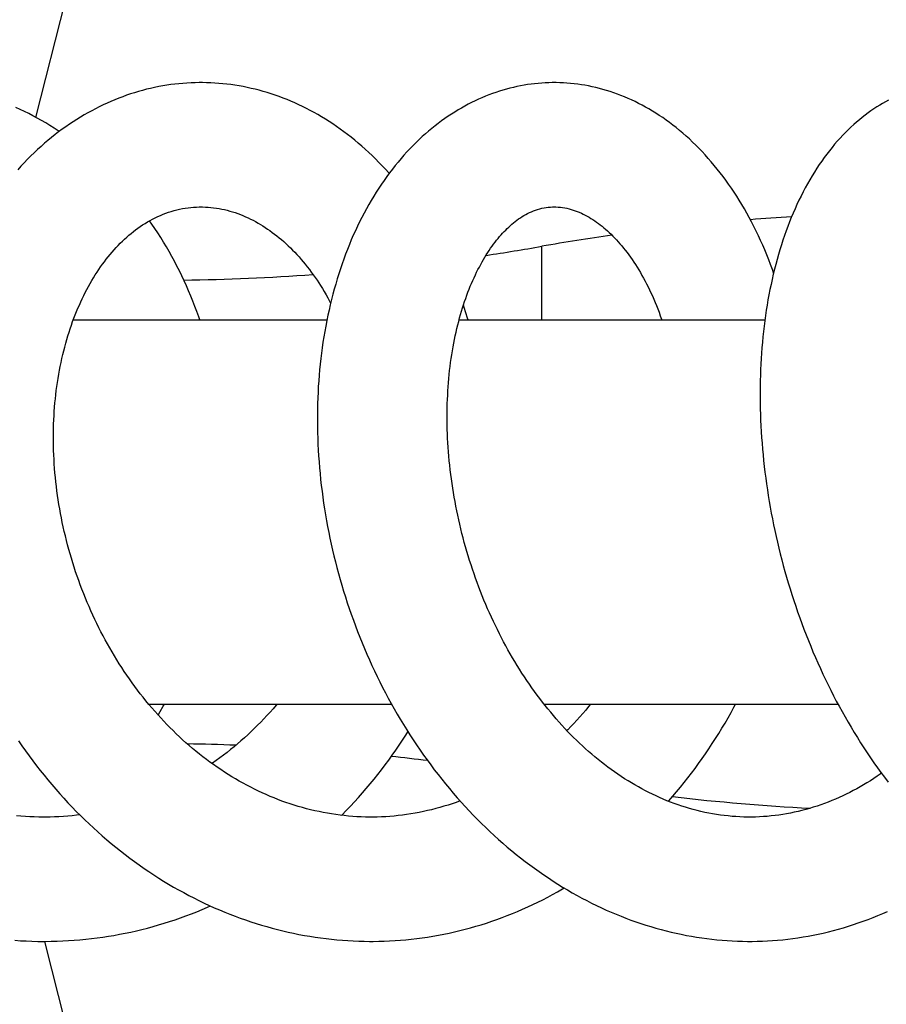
# Model space of a CAD drawing. Header units: millimetres. Extents: x 259 to 1803, y -542 to 1902.
# Tile 52 of 127: x 1380 to 1418, y -67 to -24. Entities that reach past the tile are written whole.
import ezdxf

# ---------------------------------------------------------------- set-up
doc = ezdxf.new("R2010")
doc.units = ezdxf.units.MM
doc.header["$LTSCALE"] = 30.734
doc.layers.get('0').update_dxf_attribs({"linetype": 'CONTINUOUS'})

msp = doc.modelspace()

# ---------------------------------------------------------------- linework, layer by layer
at = {"color": 7, "linetype": 'CONTINUOUS'}
for p, q in [((1380.265, -28.009), (1381.573, -22.857)), ((1381.919, -36.97), (1393.14, -36.97)), ((1398.989, -36.97), (1412.518, -36.97)), ((1385.253, -53.97), (1396.001, -53.97)), ((1402.747, -53.97), (1415.752, -53.97)), ((1381.573, -68.084), (1380.655, -64.47))]:
    msp.add_line(p, q, dxfattribs=at)
at = {"color": 9, "linetype": 'CONTINUOUS'}
msp.add_line((1402.655, -36.97), (1402.655, -33.713), dxfattribs=at)
at = {"color": 7, "linetype": 'CONTINUOUS'}
for points in [[(1387.561, -26.471), (1387.488, -26.471), (1387.308, -26.474), (1387.129, -26.48), (1386.949, -26.49), (1386.77, -26.503), (1386.591, -26.519), (1386.412, -26.539), (1386.233, -26.561), (1386.054, -26.588), (1385.875, -26.617), (1385.697, -26.65), (1385.518, -26.686), (1385.34, -26.726), (1385.162, -26.768), (1384.984, -26.814), (1384.807, -26.864), (1384.631, -26.917), (1384.454, -26.973), (1384.279, -27.032), (1384.104, -27.095), (1383.93, -27.16), (1383.756, -27.23), (1383.583, -27.302), (1383.411, -27.378), (1383.24, -27.457), (1383.07, -27.539), (1382.901, -27.624), (1382.733, -27.712), (1382.566, -27.803), (1382.401, -27.898), (1382.236, -27.996), (1382.072, -28.097), (1381.91, -28.201), (1381.748, -28.309), (1381.587, -28.42), (1381.427, -28.534), (1381.268, -28.652), (1381.11, -28.773), (1380.954, -28.898), (1380.798, -29.026), (1380.644, -29.157), (1380.491, -29.292), (1380.339, -29.43), (1380.189, -29.571), (1380.04, -29.715), (1379.893, -29.863), (1379.747, -30.014), (1379.603, -30.168), (1379.461, -30.325)], [(1395.895, -30.486), (1395.876, -30.464), (1395.733, -30.306), (1395.588, -30.151), (1395.441, -29.999), (1395.293, -29.849), (1395.143, -29.703), (1394.991, -29.559), (1394.838, -29.419), (1394.683, -29.282), (1394.527, -29.147), (1394.37, -29.016), (1394.211, -28.888), (1394.051, -28.764), (1393.89, -28.642), (1393.728, -28.524), (1393.565, -28.409), (1393.401, -28.298), (1393.236, -28.19), (1393.07, -28.085), (1392.904, -27.984), (1392.736, -27.886), (1392.569, -27.792), (1392.4, -27.701), (1392.231, -27.613), (1392.062, -27.529), (1391.891, -27.448), (1391.719, -27.37), (1391.547, -27.295), (1391.374, -27.223), (1391.2, -27.155), (1391.025, -27.089), (1390.85, -27.027), (1390.674, -26.969), (1390.497, -26.913), (1390.32, -26.861), (1390.142, -26.812), (1389.964, -26.766), (1389.786, -26.724), (1389.608, -26.685), (1389.429, -26.649), (1389.25, -26.616), (1389.071, -26.587), (1388.892, -26.561), (1388.713, -26.538), (1388.534, -26.519), (1388.355, -26.503), (1388.176, -26.49), (1387.998, -26.48), (1387.819, -26.474), (1387.641, -26.471), (1387.561, -26.471)], [(1403.193, -26.471), (1403.11, -26.471), (1402.954, -26.474), (1402.798, -26.481), (1402.642, -26.49), (1402.486, -26.503), (1402.33, -26.519), (1402.174, -26.538), (1402.018, -26.56), (1401.862, -26.585), (1401.706, -26.614), (1401.55, -26.646), (1401.394, -26.681), (1401.238, -26.719), (1401.082, -26.76), (1400.927, -26.805), (1400.772, -26.853), (1400.617, -26.904), (1400.462, -26.958), (1400.308, -27.016), (1400.154, -27.077), (1400.001, -27.141), (1399.848, -27.208), (1399.695, -27.279), (1399.544, -27.353), (1399.393, -27.43), (1399.242, -27.51), (1399.093, -27.594), (1398.944, -27.681), (1398.795, -27.771), (1398.648, -27.865), (1398.501, -27.962), (1398.356, -28.062), (1398.211, -28.166), (1398.067, -28.273), (1397.924, -28.383), (1397.781, -28.498), (1397.64, -28.615), (1397.5, -28.736), (1397.36, -28.861), (1397.222, -28.989), (1397.085, -29.121), (1396.949, -29.256), (1396.814, -29.395), (1396.681, -29.538), (1396.549, -29.683), (1396.418, -29.833), (1396.289, -29.985), (1396.162, -30.141), (1396.036, -30.3), (1395.912, -30.463), (1395.79, -30.628), (1395.67, -30.797), (1395.552, -30.968), (1395.436, -31.142), (1395.322, -31.32), (1395.21, -31.499), (1395.1, -31.682), (1394.993, -31.867), (1394.888, -32.054), (1394.785, -32.244), (1394.685, -32.435), (1394.588, -32.629), (1394.492, -32.825), (1394.399, -33.025), (1394.308, -33.227), (1394.219, -33.432), (1394.133, -33.639), (1394.049, -33.849), (1393.967, -34.062), (1393.887, -34.277), (1393.81, -34.494), (1393.736, -34.714), (1393.664, -34.935), (1393.594, -35.158), (1393.527, -35.383), (1393.463, -35.61), (1393.402, -35.838), (1393.343, -36.068), (1393.286, -36.3), (1393.232, -36.533), (1393.181, -36.768), (1393.133, -37.004), (1393.087, -37.241), (1393.044, -37.479), (1393.003, -37.719), (1392.966, -37.959), (1392.931, -38.2), (1392.898, -38.442), (1392.868, -38.685), (1392.841, -38.929), (1392.817, -39.174), (1392.795, -39.421), (1392.776, -39.669), (1392.76, -39.919), (1392.746, -40.17), (1392.735, -40.422), (1392.726, -40.675), (1392.72, -40.929), (1392.717, -41.184), (1392.717, -41.44), (1392.719, -41.697), (1392.724, -41.954), (1392.732, -42.212), (1392.742, -42.471), (1392.755, -42.73), (1392.771, -42.99), (1392.79, -43.25), (1392.811, -43.511), (1392.835, -43.771), (1392.861, -44.032), (1392.891, -44.293), (1392.923, -44.554), (1392.957, -44.814), (1392.994, -45.075), (1393.034, -45.335), (1393.077, -45.595), (1393.122, -45.855), (1393.17, -46.115), (1393.221, -46.374), (1393.274, -46.634), (1393.33, -46.893), (1393.389, -47.152), (1393.451, -47.412), (1393.515, -47.671), (1393.582, -47.931), (1393.652, -48.191), (1393.725, -48.45), (1393.8, -48.709), (1393.878, -48.968), (1393.959, -49.226), (1394.043, -49.484), (1394.129, -49.741), (1394.218, -49.998), (1394.309, -50.253), (1394.403, -50.508), (1394.5, -50.762), (1394.599, -51.015), (1394.701, -51.266), (1394.806, -51.517), (1394.913, -51.766), (1395.022, -52.014), (1395.134, -52.26), (1395.248, -52.505), (1395.365, -52.749), (1395.484, -52.991), (1395.606, -53.231), (1395.73, -53.47), (1395.856, -53.707), (1395.985, -53.942), (1396.116, -54.176), (1396.25, -54.41), (1396.387, -54.642), (1396.527, -54.872), (1396.669, -55.102), (1396.813, -55.33), (1396.96, -55.556), (1397.11, -55.78), (1397.261, -56.002), (1397.415, -56.223), (1397.572, -56.442), (1397.731, -56.658), (1397.892, -56.873), (1398.055, -57.085), (1398.22, -57.295), (1398.388, -57.503), (1398.558, -57.708), (1398.729, -57.911), (1398.903, -58.112), (1399.078, -58.309), (1399.255, -58.504), (1399.434, -58.696), (1399.614, -58.885), (1399.797, -59.071), (1399.98, -59.254), (1400.166, -59.435), (1400.353, -59.613), (1400.542, -59.787), (1400.733, -59.96), (1400.925, -60.129), (1401.119, -60.296), (1401.315, -60.46), (1401.513, -60.621), (1401.712, -60.779), (1401.913, -60.934), (1402.115, -61.086), (1402.319, -61.236), (1402.524, -61.382), (1402.731, -61.525), (1402.938, -61.665), (1403.147, -61.801), (1403.357, -61.935), (1403.568, -62.065), (1403.78, -62.192), (1403.993, -62.315), (1404.207, -62.435), (1404.421, -62.552), (1404.637, -62.665), (1404.852, -62.774), (1405.068, -62.88)], [(1412.906, -34.887), (1412.855, -34.745), (1412.773, -34.524), (1412.689, -34.306), (1412.602, -34.089), (1412.513, -33.875), (1412.422, -33.662), (1412.328, -33.453), (1412.232, -33.245), (1412.134, -33.04), (1412.033, -32.838), (1411.931, -32.638), (1411.826, -32.44), (1411.719, -32.245), (1411.61, -32.054), (1411.498, -31.864), (1411.385, -31.678), (1411.27, -31.495), (1411.153, -31.315), (1411.034, -31.137), (1410.913, -30.963), (1410.791, -30.791), (1410.666, -30.623), (1410.539, -30.457), (1410.411, -30.294), (1410.28, -30.133), (1410.148, -29.976), (1410.013, -29.822), (1409.877, -29.671), (1409.74, -29.523), (1409.601, -29.378), (1409.46, -29.237), (1409.319, -29.099), (1409.176, -28.965), (1409.031, -28.834), (1408.886, -28.707), (1408.74, -28.584), (1408.593, -28.464), (1408.444, -28.348), (1408.295, -28.235), (1408.146, -28.126), (1407.996, -28.021), (1407.845, -27.92), (1407.694, -27.822), (1407.542, -27.729), (1407.39, -27.638), (1407.237, -27.552), (1407.083, -27.468), (1406.929, -27.388), (1406.774, -27.311), (1406.618, -27.238), (1406.462, -27.168), (1406.305, -27.101), (1406.148, -27.038), (1405.99, -26.978), (1405.832, -26.922), (1405.673, -26.868), (1405.515, -26.819), (1405.355, -26.772), (1405.196, -26.729), (1405.037, -26.69), (1404.877, -26.653), (1404.718, -26.62), (1404.558, -26.59), (1404.398, -26.564), (1404.239, -26.541), (1404.079, -26.521), (1403.92, -26.505), (1403.761, -26.491), (1403.602, -26.481), (1403.443, -26.475), (1403.284, -26.471), (1403.193, -26.471)], [(1417.992, -27.242), (1417.861, -27.314), (1417.729, -27.389), (1417.599, -27.467), (1417.468, -27.549), (1417.339, -27.634), (1417.21, -27.723), (1417.081, -27.815), (1416.954, -27.91), (1416.827, -28.009), (1416.701, -28.111), (1416.576, -28.217), (1416.451, -28.327), (1416.328, -28.44), (1416.205, -28.557), (1416.083, -28.678), (1415.962, -28.803), (1415.842, -28.932), (1415.723, -29.064), (1415.605, -29.201), (1415.488, -29.341), (1415.372, -29.486), (1415.258, -29.634), (1415.145, -29.786), (1415.034, -29.941), (1414.924, -30.1), (1414.816, -30.263), (1414.71, -30.429), (1414.606, -30.598), (1414.504, -30.771), (1414.404, -30.946), (1414.306, -31.124), (1414.211, -31.305), (1414.118, -31.488), (1414.027, -31.674), (1413.939, -31.861), (1413.853, -32.051), (1413.769, -32.244), (1413.688, -32.438), (1413.609, -32.635), (1413.532, -32.835), (1413.457, -33.036), (1413.385, -33.241), (1413.315, -33.447), (1413.247, -33.656), (1413.182, -33.867), (1413.119, -34.081), (1413.058, -34.296), (1412.999, -34.513), (1412.943, -34.732), (1412.89, -34.953), (1412.838, -35.176), (1412.789, -35.401), (1412.743, -35.627), (1412.698, -35.854), (1412.656, -36.083), (1412.617, -36.314), (1412.579, -36.546), (1412.545, -36.779), (1412.512, -37.013), (1412.482, -37.249), (1412.454, -37.485), (1412.429, -37.723), (1412.406, -37.961), (1412.385, -38.2), (1412.367, -38.44), (1412.351, -38.68), (1412.337, -38.922), (1412.326, -39.165), (1412.317, -39.41), (1412.31, -39.655), (1412.306, -39.902), (1412.304, -40.15), (1412.304, -40.399), (1412.307, -40.65), (1412.312, -40.901), (1412.319, -41.153), (1412.329, -41.407), (1412.341, -41.661), (1412.355, -41.916), (1412.372, -42.171), (1412.391, -42.428), (1412.412, -42.684), (1412.436, -42.941), (1412.463, -43.199), (1412.491, -43.457), (1412.522, -43.715), (1412.555, -43.972), (1412.591, -44.23), (1412.628, -44.488), (1412.668, -44.746), (1412.711, -45.004), (1412.756, -45.262), (1412.803, -45.52), (1412.852, -45.778), (1412.904, -46.036), (1412.958, -46.293), (1413.015, -46.551), (1413.073, -46.808), (1413.135, -47.066), (1413.198, -47.324), (1413.264, -47.581), (1413.333, -47.839), (1413.404, -48.097), (1413.477, -48.354), (1413.553, -48.612), (1413.631, -48.869), (1413.712, -49.126), (1413.795, -49.383), (1413.881, -49.639), (1413.968, -49.894), (1414.058, -50.149), (1414.151, -50.403), (1414.246, -50.656), (1414.343, -50.908), (1414.442, -51.159), (1414.544, -51.409), (1414.647, -51.658), (1414.753, -51.906), (1414.862, -52.152), (1414.972, -52.397), (1415.085, -52.641), (1415.199, -52.883), (1415.316, -53.123), (1415.435, -53.361), (1415.556, -53.598), (1415.679, -53.834), (1415.805, -54.069), (1415.933, -54.303), (1416.064, -54.536), (1416.197, -54.768), (1416.332, -54.998), (1416.47, -55.227), (1416.61, -55.455), (1416.752, -55.681), (1416.897, -55.905), (1417.044, -56.128), (1417.193, -56.348), (1417.344, -56.567), (1417.497, -56.784), (1417.653, -56.999), (1417.81, -57.211), (1417.97, -57.422)], [(1381.297, -28.631), (1381.248, -28.598), (1381.065, -28.48), (1380.881, -28.365), (1380.696, -28.253), (1380.51, -28.145), (1380.322, -28.04), (1380.134, -27.938), (1379.945, -27.84), (1379.756, -27.745), (1379.565, -27.654), (1379.374, -27.566)], [(1386.01, -32.251), (1386.13, -32.208), (1386.252, -32.169), (1386.374, -32.133), (1386.497, -32.101), (1386.621, -32.072), (1386.745, -32.047), (1386.869, -32.025), (1386.994, -32.007), (1387.118, -31.993), (1387.242, -31.982), (1387.366, -31.975), (1387.489, -31.971), (1387.563, -31.971)], [(1387.562, -31.971), (1387.64, -31.971), (1387.762, -31.975), (1387.884, -31.982), (1388.005, -31.992), (1388.126, -32.006), (1388.247, -32.022), (1388.367, -32.042), (1388.487, -32.065), (1388.606, -32.091), (1388.725, -32.12), (1388.843, -32.152), (1388.961, -32.187), (1389.078, -32.224), (1389.195, -32.265), (1389.31, -32.308), (1389.425, -32.354), (1389.539, -32.403), (1389.652, -32.454), (1389.764, -32.508), (1389.874, -32.564), (1389.984, -32.622), (1390.092, -32.683), (1390.199, -32.746), (1390.305, -32.811), (1390.41, -32.879), (1390.515, -32.949), (1390.618, -33.021), (1390.722, -33.096), (1390.824, -33.173), (1390.926, -33.253), (1391.027, -33.335), (1391.128, -33.42), (1391.228, -33.507), (1391.327, -33.597), (1391.426, -33.689), (1391.524, -33.784), (1391.62, -33.881), (1391.717, -33.98), (1391.812, -34.081), (1391.906, -34.185), (1391.999, -34.291), (1392.092, -34.4), (1392.183, -34.51), (1392.273, -34.623), (1392.362, -34.738), (1392.45, -34.855), (1392.536, -34.974), (1392.622, -35.095), (1392.706, -35.218), (1392.782, -35.334)], [(1401.857, -32.354), (1401.938, -32.308), (1402.02, -32.264), (1402.105, -32.222), (1402.193, -32.183), (1402.282, -32.146), (1402.372, -32.112), (1402.464, -32.082), (1402.557, -32.055), (1402.651, -32.032), (1402.745, -32.012), (1402.839, -31.996), (1402.934, -31.984), (1403.029, -31.976), (1403.123, -31.972), (1403.194, -31.971)], [(1403.194, -31.971), (1403.274, -31.972), (1403.374, -31.977), (1403.472, -31.986), (1403.569, -31.998), (1403.665, -32.014), (1403.76, -32.033), (1403.854, -32.056), (1403.947, -32.081), (1404.039, -32.109), (1404.13, -32.14), (1404.219, -32.174), (1404.308, -32.21), (1404.397, -32.249), (1404.484, -32.29), (1404.57, -32.334), (1404.655, -32.38), (1404.74, -32.428), (1404.823, -32.478), (1404.906, -32.53), (1404.988, -32.585), (1405.07, -32.642), (1405.151, -32.701), (1405.232, -32.762), (1405.312, -32.826), (1405.392, -32.892), (1405.472, -32.961), (1405.552, -33.032), (1405.632, -33.106), (1405.712, -33.182), (1405.791, -33.261), (1405.871, -33.343), (1405.95, -33.427), (1406.029, -33.514), (1406.107, -33.604), (1406.186, -33.696), (1406.264, -33.791), (1406.341, -33.888), (1406.418, -33.988), (1406.495, -34.091), (1406.571, -34.196), (1406.646, -34.304), (1406.72, -34.414), (1406.794, -34.526), (1406.867, -34.641), (1406.939, -34.759), (1407.01, -34.878), (1407.08, -35), (1407.149, -35.124), (1407.217, -35.25), (1407.284, -35.378), (1407.35, -35.508), (1407.414, -35.64), (1407.477, -35.775), (1407.54, -35.912), (1407.601, -36.051), (1407.662, -36.193), (1407.721, -36.337), (1407.779, -36.484), (1407.836, -36.634), (1407.892, -36.786), (1407.947, -36.94), (1407.957, -36.97)], [(1395.1, -58.97), (1395.026, -58.97), (1394.84, -58.967), (1394.654, -58.961), (1394.467, -58.952), (1394.281, -58.94), (1394.094, -58.925), (1393.907, -58.906), (1393.72, -58.885), (1393.534, -58.86), (1393.347, -58.832), (1393.161, -58.801), (1392.975, -58.767), (1392.79, -58.73), (1392.604, -58.689), (1392.42, -58.646), (1392.236, -58.6), (1392.053, -58.55), (1391.87, -58.498), (1391.689, -58.443), (1391.508, -58.384), (1391.329, -58.323), (1391.151, -58.26), (1390.975, -58.193), (1390.8, -58.124), (1390.626, -58.053), (1390.452, -57.978), (1390.28, -57.901), (1390.108, -57.821), (1389.937, -57.738), (1389.767, -57.652), (1389.597, -57.563), (1389.429, -57.472), (1389.261, -57.378), (1389.095, -57.282), (1388.93, -57.182), (1388.766, -57.081), (1388.603, -56.977), (1388.441, -56.87), (1388.28, -56.761), (1388.121, -56.649), (1387.963, -56.535), (1387.807, -56.419), (1387.652, -56.301), (1387.498, -56.18), (1387.346, -56.058), (1387.196, -55.933), (1387.048, -55.807), (1386.902, -55.679), (1386.757, -55.548), (1386.614, -55.416), (1386.472, -55.282), (1386.332, -55.146), (1386.194, -55.008), (1386.056, -54.867), (1385.92, -54.725), (1385.786, -54.58), (1385.653, -54.433), (1385.521, -54.285), (1385.39, -54.134), (1385.262, -53.981), (1385.134, -53.826), (1385.008, -53.669), (1384.884, -53.511), (1384.761, -53.35), (1384.64, -53.188), (1384.521, -53.024), (1384.403, -52.859), (1384.288, -52.692), (1384.174, -52.523), (1384.062, -52.353), (1383.952, -52.182), (1383.843, -52.009), (1383.737, -51.835), (1383.633, -51.66), (1383.531, -51.484), (1383.431, -51.307), (1383.333, -51.13), (1383.237, -50.951), (1383.143, -50.771), (1383.051, -50.589), (1382.96, -50.406), (1382.871, -50.221), (1382.784, -50.035), (1382.699, -49.847), (1382.616, -49.658), (1382.534, -49.468), (1382.455, -49.277), (1382.378, -49.085), (1382.302, -48.892), (1382.229, -48.698), (1382.158, -48.503), (1382.089, -48.307), (1382.022, -48.111), (1381.957, -47.915), (1381.895, -47.717), (1381.834, -47.52), (1381.776, -47.322), (1381.72, -47.124), (1381.667, -46.925), (1381.615, -46.727), (1381.566, -46.529), (1381.519, -46.33), (1381.474, -46.132), (1381.432, -45.933), (1381.391, -45.735), (1381.353, -45.536), (1381.317, -45.337), (1381.284, -45.138), (1381.252, -44.938), (1381.223, -44.739), (1381.195, -44.539), (1381.17, -44.339), (1381.147, -44.139), (1381.127, -43.939), (1381.108, -43.74), (1381.092, -43.541), (1381.078, -43.342), (1381.066, -43.144), (1381.056, -42.946), (1381.049, -42.749), (1381.043, -42.553), (1381.04, -42.357), (1381.039, -42.163), (1381.04, -41.969), (1381.044, -41.777), (1381.049, -41.585), (1381.057, -41.395), (1381.066, -41.206), (1381.078, -41.019), (1381.092, -40.832), (1381.107, -40.647), (1381.125, -40.463), (1381.145, -40.279), (1381.167, -40.097), (1381.191, -39.916), (1381.217, -39.735), (1381.245, -39.556), (1381.275, -39.378), (1381.307, -39.201), (1381.341, -39.025), (1381.377, -38.851), (1381.415, -38.678), (1381.455, -38.507), (1381.496, -38.338), (1381.54, -38.17), (1381.585, -38.004), (1381.631, -37.84), (1381.68, -37.678), (1381.73, -37.517), (1381.782, -37.359), (1381.835, -37.202), (1381.89, -37.048), (1381.947, -36.896), (1382.005, -36.746), (1382.064, -36.599), (1382.124, -36.454), (1382.186, -36.311), (1382.25, -36.17), (1382.315, -36.031), (1382.381, -35.893), (1382.449, -35.758), (1382.519, -35.624), (1382.59, -35.492), (1382.663, -35.362), (1382.737, -35.233), (1382.813, -35.107), (1382.89, -34.983), (1382.968, -34.861), (1383.048, -34.742), (1383.129, -34.624), (1383.211, -34.509), (1383.294, -34.396), (1383.378, -34.286), (1383.464, -34.177), (1383.551, -34.072), (1383.638, -33.968), (1383.727, -33.867), (1383.817, -33.769), (1383.908, -33.673), (1383.999, -33.579), (1384.092, -33.488), (1384.186, -33.399), (1384.281, -33.312), (1384.378, -33.227), (1384.476, -33.145), (1384.575, -33.066), (1384.675, -32.988), (1384.777, -32.913), (1384.881, -32.84), (1384.986, -32.769), (1385.094, -32.701), (1385.203, -32.635), (1385.313, -32.572), (1385.426, -32.511), (1385.54, -32.453), (1385.655, -32.398), (1385.772, -32.346), (1385.89, -32.297), (1386.01, -32.251)], [(1387.518, -36.97), (1387.471, -36.835), (1387.387, -36.603), (1387.3, -36.372), (1387.21, -36.144), (1387.117, -35.916), (1387.022, -35.69), (1386.923, -35.466), (1386.822, -35.244), (1386.718, -35.023), (1386.611, -34.805), (1386.502, -34.587), (1386.389, -34.372), (1386.274, -34.159), (1386.157, -33.948), (1386.036, -33.739), (1385.914, -33.532), (1385.788, -33.328), (1385.66, -33.125), (1385.53, -32.926), (1385.398, -32.729), (1385.296, -32.582)], [(1411.843, -58.97), (1411.754, -58.97), (1411.583, -58.967), (1411.411, -58.96), (1411.238, -58.951), (1411.066, -58.938), (1410.894, -58.922), (1410.721, -58.903), (1410.549, -58.881), (1410.376, -58.855), (1410.204, -58.826), (1410.032, -58.795), (1409.861, -58.76), (1409.69, -58.721), (1409.519, -58.68), (1409.349, -58.636), (1409.179, -58.589), (1409.01, -58.538), (1408.842, -58.485), (1408.675, -58.429), (1408.51, -58.37), (1408.346, -58.308), (1408.183, -58.244), (1408.022, -58.177), (1407.862, -58.108), (1407.704, -58.036), (1407.546, -57.962), (1407.389, -57.885), (1407.233, -57.805), (1407.077, -57.722), (1406.922, -57.637), (1406.769, -57.549), (1406.616, -57.459), (1406.463, -57.366), (1406.312, -57.271), (1406.162, -57.173), (1406.013, -57.073), (1405.865, -56.97), (1405.718, -56.865), (1405.572, -56.758), (1405.427, -56.648), (1405.283, -56.537), (1405.141, -56.423), (1404.999, -56.307), (1404.859, -56.188), (1404.72, -56.068), (1404.583, -55.946), (1404.447, -55.822), (1404.314, -55.697), (1404.181, -55.57), (1404.051, -55.442), (1403.921, -55.311), (1403.792, -55.178), (1403.665, -55.043), (1403.538, -54.906), (1403.412, -54.766), (1403.287, -54.624), (1403.163, -54.48), (1403.041, -54.334), (1402.919, -54.186), (1402.798, -54.036), (1402.679, -53.883), (1402.56, -53.729), (1402.443, -53.573), (1402.328, -53.415), (1402.213, -53.255), (1402.1, -53.093), (1401.989, -52.93), (1401.878, -52.765), (1401.77, -52.598), (1401.662, -52.43), (1401.557, -52.261), (1401.453, -52.09), (1401.351, -51.918), (1401.25, -51.744), (1401.151, -51.57), (1401.054, -51.394), (1400.958, -51.217), (1400.864, -51.038), (1400.772, -50.858), (1400.681, -50.677), (1400.592, -50.494), (1400.504, -50.31), (1400.418, -50.125), (1400.333, -49.938), (1400.25, -49.749), (1400.169, -49.56), (1400.089, -49.369), (1400.011, -49.177), (1399.935, -48.984), (1399.861, -48.79), (1399.788, -48.595), (1399.717, -48.4), (1399.648, -48.203), (1399.581, -48.006), (1399.516, -47.808), (1399.452, -47.61), (1399.391, -47.412), (1399.331, -47.213), (1399.274, -47.014), (1399.218, -46.815), (1399.165, -46.615), (1399.113, -46.415), (1399.064, -46.216), (1399.016, -46.016), (1398.971, -45.816), (1398.927, -45.616), (1398.885, -45.415), (1398.846, -45.215), (1398.808, -45.013), (1398.772, -44.812), (1398.738, -44.61), (1398.705, -44.409), (1398.675, -44.207), (1398.647, -44.006), (1398.621, -43.804), (1398.597, -43.603), (1398.574, -43.402), (1398.554, -43.202), (1398.536, -43.002), (1398.519, -42.803), (1398.505, -42.605), (1398.492, -42.407), (1398.482, -42.21), (1398.474, -42.015), (1398.467, -41.82), (1398.462, -41.626), (1398.46, -41.433), (1398.459, -41.242), (1398.46, -41.051), (1398.463, -40.862), (1398.467, -40.674), (1398.474, -40.487), (1398.483, -40.301), (1398.493, -40.116), (1398.505, -39.933), (1398.519, -39.75), (1398.535, -39.569), (1398.552, -39.389), (1398.571, -39.21), (1398.592, -39.033), (1398.615, -38.857), (1398.64, -38.683), (1398.666, -38.51), (1398.694, -38.339), (1398.723, -38.169), (1398.754, -38.002), (1398.786, -37.836), (1398.82, -37.672), (1398.856, -37.511), (1398.893, -37.351), (1398.931, -37.194), (1398.97, -37.038), (1399.011, -36.885), (1399.054, -36.734), (1399.097, -36.586), (1399.142, -36.44), (1399.187, -36.297), (1399.234, -36.156), (1399.282, -36.018), (1399.331, -35.882), (1399.381, -35.748), (1399.432, -35.616), (1399.485, -35.485), (1399.539, -35.356), (1399.594, -35.229), (1399.65, -35.105), (1399.707, -34.983), (1399.765, -34.863), (1399.824, -34.746), (1399.884, -34.631), (1399.944, -34.518), (1400.005, -34.408), (1400.067, -34.301), (1400.13, -34.196), (1400.193, -34.093), (1400.256, -33.993), (1400.32, -33.896), (1400.385, -33.801), (1400.45, -33.709), (1400.516, -33.619), (1400.581, -33.532), (1400.647, -33.448), (1400.714, -33.366), (1400.78, -33.287), (1400.847, -33.21), (1400.914, -33.136), (1400.981, -33.064), (1401.049, -32.994), (1401.117, -32.926), (1401.186, -32.861), (1401.256, -32.797), (1401.327, -32.735), (1401.399, -32.675), (1401.472, -32.617), (1401.547, -32.56), (1401.622, -32.505), (1401.699, -32.453), (1401.777, -32.402), (1401.857, -32.354)], [(1392.782, -35.334), (1392.86, -35.454), (1392.942, -35.586), (1393.022, -35.719), (1393.102, -35.856), (1393.18, -35.994), (1393.257, -36.135), (1393.305, -36.224)], [(1399.384, -36.97), (1399.363, -36.897), (1399.291, -36.662), (1399.217, -36.428), (1399.18, -36.319)], [(1385.673, -54.455), (1385.768, -54.292), (1385.9, -54.057), (1385.947, -53.97)], [(1390.93, -53.97), (1390.889, -54.02), (1390.756, -54.173), (1390.623, -54.325), (1390.487, -54.474), (1390.35, -54.621), (1390.212, -54.766), (1390.071, -54.909), (1389.928, -55.05), (1389.784, -55.19), (1389.637, -55.328), (1389.488, -55.463), (1389.338, -55.597), (1389.186, -55.729), (1389.032, -55.858), (1388.876, -55.985), (1388.719, -56.11), (1388.561, -56.233), (1388.4, -56.353), (1388.239, -56.471), (1388.076, -56.586), (1388.054, -56.601)], [(1404.808, -53.97), (1404.718, -54.082), (1404.591, -54.234), (1404.463, -54.385), (1404.333, -54.533), (1404.202, -54.678), (1404.07, -54.822), (1403.935, -54.965), (1403.799, -55.105), (1403.76, -55.144)], [(1408.252, -58.271), (1408.274, -58.247), (1408.445, -58.051), (1408.614, -57.852), (1408.782, -57.65), (1408.947, -57.445), (1409.11, -57.238), (1409.271, -57.029), (1409.43, -56.816), (1409.587, -56.602), (1409.741, -56.385), (1409.893, -56.166), (1410.043, -55.945), (1410.19, -55.721), (1410.335, -55.496), (1410.477, -55.268), (1410.617, -55.039), (1410.754, -54.808), (1410.889, -54.575), (1411.02, -54.341), (1411.15, -54.105), (1411.222, -53.97)], [(1393.782, -58.892), (1393.809, -58.865), (1393.993, -58.677), (1394.176, -58.487), (1394.356, -58.295), (1394.534, -58.099), (1394.71, -57.901), (1394.883, -57.701), (1395.055, -57.498), (1395.224, -57.292), (1395.39, -57.084), (1395.555, -56.874), (1395.716, -56.661), (1395.876, -56.446), (1396.032, -56.229), (1396.187, -56.01), (1396.338, -55.789), (1396.487, -55.566), (1396.633, -55.341), (1396.727, -55.193)], [(1379.494, -55.598), (1379.647, -55.821), (1379.804, -56.042), (1379.963, -56.262), (1380.124, -56.479), (1380.288, -56.695), (1380.455, -56.908), (1380.623, -57.119), (1380.794, -57.327), (1380.967, -57.534), (1381.142, -57.737), (1381.32, -57.939), (1381.499, -58.137), (1381.681, -58.333), (1381.864, -58.526), (1382.049, -58.717), (1382.236, -58.904), (1382.425, -59.089), (1382.616, -59.271), (1382.809, -59.451), (1383.003, -59.627), (1383.2, -59.801), (1383.398, -59.971), (1383.598, -60.139), (1383.8, -60.305), (1384.003, -60.467), (1384.209, -60.627), (1384.417, -60.784), (1384.626, -60.939), (1384.837, -61.09), (1385.05, -61.239), (1385.264, -61.384), (1385.48, -61.526), (1385.697, -61.666), (1385.916, -61.802), (1386.136, -61.934), (1386.357, -62.064), (1386.579, -62.19), (1386.802, -62.313), (1387.026, -62.433), (1387.251, -62.549), (1387.476, -62.662), (1387.703, -62.772), (1387.93, -62.878)], [(1417.676, -57.03), (1417.626, -57.065), (1417.48, -57.166), (1417.333, -57.263), (1417.185, -57.359), (1417.036, -57.451), (1416.886, -57.542), (1416.735, -57.629), (1416.583, -57.715), (1416.43, -57.797), (1416.275, -57.878), (1416.119, -57.956), (1415.962, -58.031), (1415.803, -58.104), (1415.643, -58.174), (1415.481, -58.241), (1415.319, -58.306), (1415.156, -58.368), (1414.991, -58.427), (1414.826, -58.484), (1414.66, -58.537), (1414.493, -58.587), (1414.325, -58.635), (1414.156, -58.679), (1413.987, -58.72), (1413.818, -58.758), (1413.648, -58.793), (1413.478, -58.825), (1413.307, -58.854), (1413.137, -58.88), (1412.966, -58.902), (1412.794, -58.921), (1412.623, -58.937), (1412.452, -58.95), (1412.281, -58.96), (1412.11, -58.967), (1411.939, -58.97), (1411.843, -58.97)], [(1399.031, -58.256), (1398.859, -58.318), (1398.68, -58.379), (1398.501, -58.438), (1398.32, -58.494), (1398.139, -58.546), (1397.957, -58.596), (1397.774, -58.643), (1397.591, -58.686), (1397.407, -58.727), (1397.223, -58.765), (1397.038, -58.799), (1396.853, -58.83), (1396.668, -58.858), (1396.483, -58.883), (1396.297, -58.905), (1396.112, -58.924), (1395.926, -58.939), (1395.74, -58.952), (1395.554, -58.961), (1395.369, -58.967), (1395.183, -58.97), (1395.1, -58.97)], [(1380.693, -58.97), (1380.588, -58.97), (1380.39, -58.968), (1380.193, -58.962), (1379.996, -58.954), (1379.8, -58.943), (1379.603, -58.928), (1379.407, -58.911)], [(1382.204, -58.872), (1382.063, -58.889), (1381.869, -58.91), (1381.673, -58.927), (1381.478, -58.942), (1381.282, -58.954), (1381.086, -58.962), (1380.889, -58.968), (1380.693, -58.97)], [(1395.101, -64.47), (1395.191, -64.47), (1395.432, -64.467), (1395.673, -64.46), (1395.913, -64.45), (1396.153, -64.436), (1396.393, -64.419), (1396.633, -64.398), (1396.873, -64.374), (1397.113, -64.346), (1397.353, -64.314), (1397.592, -64.279), (1397.832, -64.24), (1398.071, -64.198), (1398.31, -64.152), (1398.549, -64.102), (1398.786, -64.049), (1399.024, -63.993), (1399.26, -63.932), (1399.496, -63.869), (1399.732, -63.802), (1399.966, -63.731), (1400.199, -63.657), (1400.431, -63.58), (1400.663, -63.499), (1400.893, -63.415), (1401.122, -63.328), (1401.349, -63.237), (1401.576, -63.143), (1401.801, -63.046), (1402.025, -62.946), (1402.247, -62.842), (1402.469, -62.735), (1402.689, -62.625), (1402.908, -62.511), (1403.126, -62.394), (1403.344, -62.273), (1403.56, -62.149), (1403.635, -62.104)], [(1380.691, -64.47), (1380.945, -64.467), (1381.2, -64.461), (1381.454, -64.451), (1381.707, -64.438), (1381.961, -64.421), (1382.214, -64.401), (1382.466, -64.377), (1382.718, -64.349), (1382.969, -64.318), (1383.22, -64.283), (1383.469, -64.245), (1383.719, -64.203), (1383.967, -64.158), (1384.215, -64.11), (1384.463, -64.057), (1384.71, -64.002), (1384.956, -63.942), (1385.202, -63.879), (1385.447, -63.813), (1385.692, -63.743), (1385.936, -63.669), (1386.179, -63.593), (1386.421, -63.512), (1386.663, -63.428), (1386.903, -63.341), (1387.142, -63.25), (1387.38, -63.156), (1387.617, -63.059), (1387.852, -62.958), (1387.982, -62.901)], [(1387.93, -62.878), (1388.158, -62.98), (1388.387, -63.079), (1388.616, -63.175), (1388.845, -63.267), (1389.076, -63.355), (1389.307, -63.441), (1389.538, -63.523), (1389.771, -63.601), (1390.004, -63.677), (1390.239, -63.749), (1390.474, -63.817), (1390.711, -63.883), (1390.948, -63.945), (1391.185, -64.004), (1391.424, -64.059), (1391.663, -64.111), (1391.902, -64.159), (1392.142, -64.204), (1392.382, -64.246), (1392.622, -64.283), (1392.863, -64.318), (1393.103, -64.349), (1393.344, -64.376), (1393.585, -64.4), (1393.826, -64.421), (1394.066, -64.438), (1394.307, -64.451), (1394.547, -64.461), (1394.787, -64.467), (1395.027, -64.47), (1395.101, -64.47)], [(1405.068, -62.88), (1405.285, -62.983), (1405.502, -63.082), (1405.719, -63.177), (1405.937, -63.269), (1406.155, -63.357), (1406.373, -63.443), (1406.593, -63.524), (1406.813, -63.603), (1407.033, -63.678), (1407.255, -63.75), (1407.477, -63.818), (1407.699, -63.883), (1407.922, -63.945), (1408.146, -64.003), (1408.371, -64.058), (1408.595, -64.11), (1408.82, -64.158), (1409.045, -64.203), (1409.271, -64.244), (1409.496, -64.282), (1409.722, -64.316), (1409.948, -64.347), (1410.174, -64.375), (1410.399, -64.399), (1410.625, -64.419), (1410.85, -64.436), (1411.076, -64.45), (1411.3, -64.46), (1411.525, -64.467), (1411.749, -64.47), (1411.845, -64.47)], [(1411.845, -64.47), (1411.953, -64.47), (1412.18, -64.466), (1412.406, -64.459), (1412.631, -64.449), (1412.857, -64.435), (1413.083, -64.417), (1413.308, -64.396), (1413.533, -64.371), (1413.758, -64.343), (1413.983, -64.312), (1414.207, -64.276), (1414.432, -64.237), (1414.656, -64.195), (1414.88, -64.149), (1415.104, -64.1), (1415.327, -64.047), (1415.55, -63.99), (1415.772, -63.93), (1415.993, -63.867), (1416.214, -63.8), (1416.434, -63.73), (1416.653, -63.656), (1416.872, -63.578), (1417.089, -63.498), (1417.306, -63.414), (1417.521, -63.326), (1417.736, -63.236), (1417.949, -63.142)], [(1379.33, -64.423), (1379.582, -64.439), (1379.835, -64.452), (1380.088, -64.462), (1380.342, -64.468), (1380.595, -64.47), (1380.691, -64.47)]]:
    msp.add_lwpolyline(points, dxfattribs=at)
for centre, radius, start, end in [((1419.824, -131.72), 99.5, 93.52888, 94.58042), ((1419.824, -131.72), 99.5, 98.13086, 99.93637), ((1385.313, 65.28), 100.5, 278.50673, 279.93637), ((1385.313, 65.28), 100.5, 270.85079, 274.11596), ((1385.313, -156.22), 100.5, 87.83526, 89.05791), ((1385.313, -156.22), 100.5, 82.9799, 83.90228), ((1419.824, 40.78), 99.5, 263.42576, 266.94499)]:
    msp.add_arc(centre, radius, start, end, dxfattribs=at)

doc.saveas('drawing.dxf')
